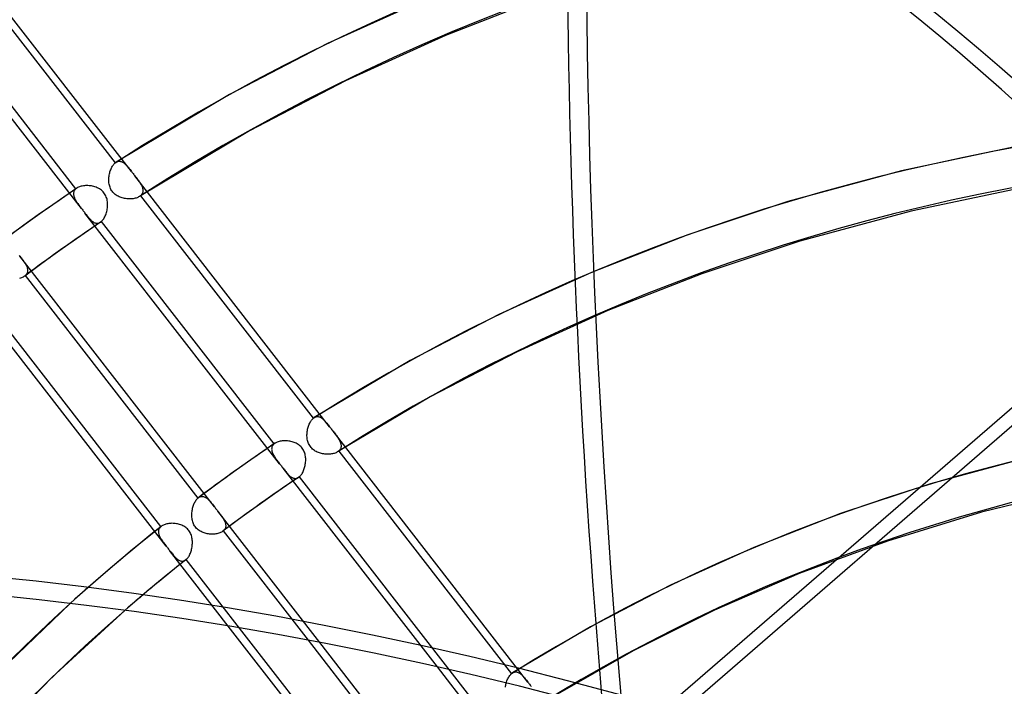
# Model space of a CAD drawing. Header units: millimetres. Extents: x -240 to 234, y -303 to 298.
# Tile 64 of 77: x -81 to -34, y 133 to 166. Entities that reach past the tile are written whole.
import ezdxf

# ---------------------------------------------------------------- set-up
doc = ezdxf.new("R2010")
doc.units = ezdxf.units.MM
doc.layers.add('MAIN-1', color=7, linetype='Continuous')
doc.layers.add('MAIN-2', color=7, linetype='Continuous')

msp = doc.modelspace()

# ---------------------------------------------------------------- linework, layer by layer
at = {"layer": 'MAIN-1'}
for p, q in [((-5.75, 170.39), (-50, 132.069)), ((-78.924, 137.139), (-82.37, 133.842)), ((-76.272, 136.798), (-79.799, 133.554)), ((-64.633, 127.513), (-71.249, 136.038)), ((-67.365, 135.35), (-63.098, 129.85)), ((-62.798, 130.077), (-66.806, 135.243)), ((-59.126, 131.521), (-61.089, 134.051)), ((-79.799, 133.554), (-83.145, 130.113)), ((-57.433, 133.761), (-57.433, 133.762)), ((-57.433, 133.761), (-57.433, 133.761)), ((-57.433, 133.761), (-57.433, 133.761)), ((-57.433, 133.761), (-57.433, 133.761)), ((-57.433, 133.761), (-57.433, 133.761)), ((-57.433, 133.761), (-57.433, 133.761)), ((-57.78, 133.067), (-57.773, 133.118)), ((-57.773, 133.118), (-57.764, 133.168)), ((-57.764, 133.168), (-57.753, 133.217)), ((-57.753, 133.217), (-57.74, 133.266))]:
    msp.add_line(p, q, dxfattribs=at)
for centre, major_axis, start_param, end_param in [((-0.5, -0.433), (139.441, -161.013), 0.713724, 3.45689), ((-5.75, -4.98), (-132.567, 153.076), -0.857072, 0), ((-50, -43.301), (-132.567, 153.076), -0.857072, 0), ((-50, -43.301), (131.913, -152.32), 2.284521, 3.141593), ((24.244, 20.996), (100.386, -115.915), -3.140086, -2.427868)]:
    msp.add_ellipse(centre, major_axis=major_axis, ratio=0.75, start_param=start_param, end_param=end_param, dxfattribs=at)
at = {"layer": 'MAIN-2'}
for p, q in [((-75.955, 158.138), (-85.417, 170.332)), ((-50, 131.203), (-5.25, 169.957)), ((-85.145, 169.367), (-76.749, 158.548)), ((-78.38, 156.333), (-87.839, 168.523)), ((-78.649, 157.294), (-87.041, 168.109)), ((-61.482, 166.6), (-66.434, 164.352)), ((-55.647, 166.719), (-60.698, 164.743)), ((-60.698, 164.743), (-65.552, 162.54)), ((-66.434, 164.352), (-71.19, 161.879)), ((-65.552, 162.54), (-70.213, 160.117)), ((-71.19, 161.879), (-76.701, 158.584)), ((-70.213, 160.117), (-75.566, 156.918)), ((-32.796, 159.375), (-38.536, 158.166)), ((-76.902, 158.348), (-76.879, 158.388)), ((-76.879, 158.388), (-76.855, 158.426)), ((-76.855, 158.426), (-76.83, 158.461)), ((-76.83, 158.461), (-76.804, 158.493)), ((-76.804, 158.493), (-76.777, 158.522)), ((-76.777, 158.522), (-76.749, 158.548)), ((-76.749, 158.548), (-76.741, 158.554)), ((-76.741, 158.554), (-76.733, 158.561)), ((-76.733, 158.561), (-76.725, 158.567)), ((-76.725, 158.567), (-76.717, 158.573)), ((-76.717, 158.573), (-76.708, 158.579)), ((-76.708, 158.579), (-76.7, 158.584)), ((-76.7, 158.584), (-76.67, 158.602)), ((-76.67, 158.602), (-76.639, 158.615)), ((-76.639, 158.615), (-76.608, 158.625)), ((-76.608, 158.625), (-76.577, 158.631)), ((-76.577, 158.631), (-76.545, 158.634)), ((-76.545, 158.634), (-76.514, 158.632)), ((-76.514, 158.632), (-76.483, 158.627)), ((-76.483, 158.627), (-76.452, 158.619)), ((-76.452, 158.619), (-76.421, 158.607)), ((-76.421, 158.607), (-76.39, 158.592)), ((-76.39, 158.592), (-76.359, 158.574)), ((-76.359, 158.574), (-76.329, 158.553)), ((-76.329, 158.553), (-76.298, 158.529)), ((-76.298, 158.529), (-76.268, 158.503)), ((-76.268, 158.503), (-76.238, 158.475)), ((-76.238, 158.475), (-76.208, 158.445)), ((-76.208, 158.445), (-76.178, 158.412)), ((-76.178, 158.412), (-76.148, 158.378)), ((-76.148, 158.378), (-76.117, 158.342)), ((-77.048, 157.855), (-77.041, 157.909)), ((-77.041, 157.909), (-77.033, 157.963)), ((-77.033, 157.963), (-77.022, 158.015)), ((-77.022, 158.015), (-77.01, 158.067)), ((-77.01, 158.067), (-76.996, 158.118)), ((-76.996, 158.118), (-76.98, 158.167)), ((-76.98, 158.167), (-76.963, 158.215)), ((-76.963, 158.215), (-76.944, 158.261)), ((-76.944, 158.261), (-76.924, 158.306)), ((-76.924, 158.306), (-76.902, 158.348)), ((-76.117, 158.342), (-76.086, 158.304)), ((-76.086, 158.304), (-76.054, 158.265)), ((-76.054, 158.265), (-76.022, 158.224)), ((-76.022, 158.224), (-75.989, 158.182)), ((-75.989, 158.182), (-75.956, 158.139)), ((-75.956, 158.139), (-75.928, 158.103)), ((-75.928, 158.103), (-75.9, 158.067)), ((-75.9, 158.067), (-75.872, 158.031)), ((-75.872, 158.031), (-75.843, 157.995)), ((-75.843, 157.995), (-75.815, 157.958)), ((-75.815, 157.958), (-75.787, 157.922)), ((-75.787, 157.922), (-75.753, 157.878)), ((-66.324, 145.728), (-75.787, 157.922)), ((-38.536, 158.166), (-44.055, 156.67)), ((-78.393, 157.418), (-78.441, 157.405)), ((-78.343, 157.429), (-78.393, 157.418)), ((-78.291, 157.438), (-78.343, 157.429)), ((-78.237, 157.445), (-78.291, 157.438)), ((-78.183, 157.449), (-78.237, 157.445)), ((-78.127, 157.45), (-78.183, 157.449)), ((-78.071, 157.449), (-78.127, 157.45)), ((-78.014, 157.446), (-78.071, 157.449)), ((-77.956, 157.44), (-78.014, 157.446)), ((-77.899, 157.432), (-77.956, 157.44)), ((-77.841, 157.421), (-77.899, 157.432)), ((-77.784, 157.407), (-77.841, 157.421)), ((-77.054, 157.745), (-77.052, 157.8)), ((-77.054, 157.69), (-77.054, 157.745)), ((-77.051, 157.635), (-77.054, 157.69)), ((-77.052, 157.8), (-77.048, 157.855)), ((-77.045, 157.58), (-77.051, 157.635)), ((-77.037, 157.525), (-77.045, 157.58)), ((-77.026, 157.471), (-77.037, 157.525)), ((-77.012, 157.418), (-77.026, 157.471)), ((-76.994, 157.366), (-77.012, 157.418)), ((-75.753, 157.878), (-75.72, 157.835)), ((-75.72, 157.835), (-75.687, 157.792)), ((-75.687, 157.792), (-75.656, 157.75)), ((-75.656, 157.75), (-75.625, 157.709)), ((-75.625, 157.709), (-75.596, 157.668)), ((-75.596, 157.668), (-75.568, 157.628)), ((-75.568, 157.628), (-75.542, 157.588)), ((-75.542, 157.588), (-75.517, 157.548)), ((-75.517, 157.548), (-75.494, 157.508)), ((-75.494, 157.508), (-75.473, 157.469)), ((-75.473, 157.469), (-75.454, 157.43)), ((-75.454, 157.43), (-75.438, 157.391)), ((-78.606, 157.327), (-79.194, 156.926)), ((-78.762, 157.099), (-78.766, 157.067)), ((-78.766, 157.067), (-78.766, 157.035)), ((-78.766, 157.035), (-78.764, 157.002)), ((-78.764, 157.002), (-78.759, 156.968)), ((-78.755, 157.13), (-78.762, 157.099)), ((-78.759, 156.968), (-78.751, 156.934)), ((-78.746, 157.161), (-78.755, 157.13)), ((-78.733, 157.19), (-78.746, 157.161)), ((-78.717, 157.218), (-78.733, 157.19)), ((-78.697, 157.244), (-78.717, 157.218)), ((-78.675, 157.27), (-78.697, 157.244)), ((-78.649, 157.294), (-78.675, 157.27)), ((-78.642, 157.3), (-78.649, 157.294)), ((-78.635, 157.306), (-78.642, 157.3)), ((-78.628, 157.311), (-78.635, 157.306)), ((-78.621, 157.317), (-78.628, 157.311)), ((-78.613, 157.322), (-78.621, 157.317)), ((-78.606, 157.327), (-78.613, 157.322)), ((-78.569, 157.35), (-78.606, 157.327)), ((-78.529, 157.37), (-78.569, 157.35)), ((-78.486, 157.389), (-78.529, 157.37)), ((-78.441, 157.405), (-78.486, 157.389)), ((-77.727, 157.39), (-77.784, 157.407)), ((-77.672, 157.37), (-77.727, 157.39)), ((-77.617, 157.348), (-77.672, 157.37)), ((-77.564, 157.322), (-77.617, 157.348)), ((-77.512, 157.293), (-77.564, 157.322)), ((-77.462, 157.261), (-77.512, 157.293)), ((-77.415, 157.226), (-77.462, 157.261)), ((-77.37, 157.187), (-77.415, 157.226)), ((-77.328, 157.145), (-77.37, 157.187)), ((-77.29, 157.1), (-77.328, 157.145)), ((-77.256, 157.053), (-77.29, 157.1)), ((-77.225, 157.003), (-77.256, 157.053)), ((-77.198, 156.95), (-77.225, 157.003)), ((-77.175, 156.895), (-77.198, 156.95)), ((-76.973, 157.315), (-76.994, 157.366)), ((-76.949, 157.266), (-76.973, 157.315)), ((-76.921, 157.218), (-76.949, 157.266)), ((-76.89, 157.173), (-76.921, 157.218)), ((-76.857, 157.131), (-76.89, 157.173)), ((-76.82, 157.091), (-76.857, 157.131)), ((-76.78, 157.053), (-76.82, 157.091)), ((-76.738, 157.018), (-76.78, 157.053)), ((-76.694, 156.986), (-76.738, 157.018)), ((-76.647, 156.957), (-76.694, 156.986)), ((-76.599, 156.931), (-76.647, 156.957)), ((-75.531, 156.943), (-75.54, 156.936)), ((-75.523, 156.95), (-75.531, 156.943)), ((-75.514, 156.956), (-75.523, 156.95)), ((-75.487, 156.983), (-75.514, 156.956)), ((-75.514, 156.956), (-67.118, 146.136)), ((-75.463, 157.011), (-75.487, 156.983)), ((-75.443, 157.04), (-75.463, 157.011)), ((-75.426, 157.071), (-75.443, 157.04)), ((-75.438, 157.391), (-75.424, 157.353)), ((-75.414, 157.103), (-75.426, 157.071)), ((-75.424, 157.353), (-75.413, 157.315)), ((-75.405, 157.137), (-75.414, 157.103)), ((-75.413, 157.315), (-75.405, 157.278)), ((-75.405, 157.278), (-75.4, 157.242)), ((-75.4, 157.171), (-75.405, 157.137)), ((-75.4, 157.242), (-75.398, 157.206)), ((-75.398, 157.206), (-75.4, 157.171)), ((-32.437, 157.393), (-38.064, 156.207)), ((-79.778, 156.522), (-80.483, 156.024)), ((-79.194, 156.926), (-79.778, 156.522)), ((-78.751, 156.934), (-78.741, 156.899)), ((-78.741, 156.899), (-78.728, 156.864)), ((-78.728, 156.864), (-78.713, 156.828)), ((-78.713, 156.828), (-78.696, 156.792)), ((-78.696, 156.792), (-78.677, 156.756)), ((-78.677, 156.756), (-78.657, 156.72)), ((-78.657, 156.72), (-78.635, 156.683)), ((-78.635, 156.683), (-78.611, 156.646)), ((-78.611, 156.646), (-78.586, 156.609)), ((-78.586, 156.609), (-78.56, 156.572)), ((-78.56, 156.572), (-78.532, 156.533)), ((-78.532, 156.533), (-78.504, 156.495)), ((-78.504, 156.495), (-78.474, 156.455)), ((-77.156, 156.839), (-77.175, 156.895)), ((-77.141, 156.782), (-77.156, 156.839)), ((-77.129, 156.724), (-77.141, 156.782)), ((-77.12, 156.665), (-77.129, 156.724)), ((-77.115, 156.607), (-77.12, 156.665)), ((-77.116, 156.428), (-77.113, 156.488)), ((-77.112, 156.548), (-77.115, 156.607)), ((-77.113, 156.488), (-77.112, 156.548)), ((-76.55, 156.907), (-76.599, 156.931)), ((-76.5, 156.886), (-76.55, 156.907)), ((-76.449, 156.868), (-76.5, 156.886)), ((-76.397, 156.852), (-76.449, 156.868)), ((-76.345, 156.838), (-76.397, 156.852)), ((-76.291, 156.826), (-76.345, 156.838)), ((-76.237, 156.817), (-76.291, 156.826)), ((-76.183, 156.81), (-76.237, 156.817)), ((-76.129, 156.805), (-76.183, 156.81)), ((-76.075, 156.803), (-76.129, 156.805)), ((-76.022, 156.802), (-76.075, 156.803)), ((-75.969, 156.804), (-76.022, 156.802)), ((-75.917, 156.808), (-75.969, 156.804)), ((-75.867, 156.814), (-75.917, 156.808)), ((-75.818, 156.823), (-75.867, 156.814)), ((-75.77, 156.833), (-75.818, 156.823)), ((-75.725, 156.846), (-75.77, 156.833)), ((-75.681, 156.861), (-75.725, 156.846)), ((-75.641, 156.878), (-75.681, 156.861)), ((-75.603, 156.896), (-75.641, 156.878)), ((-75.567, 156.917), (-75.603, 156.896)), ((-75.558, 156.923), (-75.567, 156.917)), ((-75.549, 156.93), (-75.558, 156.923)), ((-75.54, 156.936), (-75.549, 156.93)), ((-44.055, 156.67), (-48.917, 155.059)), ((-80.483, 156.024), (-81.184, 155.522)), ((-78.474, 156.455), (-78.443, 156.415)), ((-78.443, 156.415), (-78.412, 156.375)), ((-78.412, 156.375), (-78.381, 156.334)), ((-78.381, 156.334), (-78.352, 156.298)), ((-78.352, 156.298), (-78.324, 156.261)), ((-78.324, 156.261), (-78.296, 156.225)), ((-78.296, 156.225), (-78.268, 156.189)), ((-78.268, 156.189), (-78.24, 156.153)), ((-78.24, 156.153), (-78.212, 156.117)), ((-78.212, 156.117), (-78.181, 156.077)), ((-68.753, 143.927), (-78.212, 156.117)), ((-78.181, 156.077), (-78.15, 156.037)), ((-78.15, 156.037), (-78.12, 155.999)), ((-78.12, 155.999), (-78.09, 155.962)), ((-77.226, 155.978), (-77.205, 156.029)), ((-77.205, 156.029), (-77.186, 156.082)), ((-77.186, 156.082), (-77.169, 156.137)), ((-77.169, 156.137), (-77.154, 156.193)), ((-77.154, 156.193), (-77.141, 156.251)), ((-77.141, 156.251), (-77.13, 156.31)), ((-77.13, 156.31), (-77.122, 156.369)), ((-77.122, 156.369), (-77.116, 156.428)), ((-38.064, 156.207), (-43.472, 154.741)), ((-81.184, 155.522), (-81.757, 155.103)), ((-78.09, 155.962), (-78.061, 155.927)), ((-78.061, 155.927), (-78.033, 155.893)), ((-77.455, 155.673), (-78.042, 155.273)), ((-78.033, 155.893), (-78.004, 155.86)), ((-78.004, 155.86), (-77.976, 155.828)), ((-77.976, 155.828), (-77.947, 155.799)), ((-77.947, 155.799), (-77.919, 155.771)), ((-77.919, 155.771), (-77.891, 155.744)), ((-77.891, 155.744), (-77.862, 155.72)), ((-77.862, 155.72), (-77.834, 155.698)), ((-77.834, 155.698), (-77.805, 155.679)), ((-77.805, 155.679), (-77.776, 155.662)), ((-77.776, 155.662), (-77.747, 155.647)), ((-77.747, 155.647), (-77.718, 155.636)), ((-77.718, 155.636), (-77.689, 155.627)), ((-77.689, 155.627), (-77.66, 155.621)), ((-77.66, 155.621), (-77.631, 155.619)), ((-77.631, 155.619), (-77.601, 155.619)), ((-77.601, 155.619), (-77.572, 155.623)), ((-77.572, 155.623), (-77.543, 155.63)), ((-77.543, 155.63), (-77.514, 155.641)), ((-77.514, 155.641), (-77.485, 155.655)), ((-77.485, 155.655), (-77.456, 155.672)), ((-77.456, 155.672), (-77.449, 155.677)), ((-77.449, 155.677), (-77.442, 155.682)), ((-77.442, 155.682), (-77.435, 155.687)), ((-77.435, 155.687), (-77.429, 155.693)), ((-77.429, 155.693), (-77.422, 155.698)), ((-77.422, 155.698), (-77.415, 155.704)), ((-77.415, 155.704), (-77.385, 155.733)), ((-69.023, 144.889), (-77.415, 155.704)), ((-77.385, 155.733), (-77.355, 155.765)), ((-77.355, 155.765), (-77.327, 155.801)), ((-77.327, 155.801), (-77.3, 155.841)), ((-77.3, 155.841), (-77.274, 155.883)), ((-77.274, 155.883), (-77.249, 155.929)), ((-77.249, 155.929), (-77.226, 155.978)), ((-78.042, 155.273), (-78.625, 154.869)), ((-48.917, 155.059), (-53.595, 153.229)), ((-78.625, 154.869), (-79.315, 154.382)), ((-43.472, 154.741), (-48.232, 153.164)), ((-79.315, 154.382), (-80.001, 153.89)), ((-81.405, 154.056), (-81.377, 154.02)), ((-81.377, 154.02), (-81.344, 153.978)), ((-71.918, 141.831), (-81.377, 154.02)), ((-81.344, 153.978), (-81.313, 153.937)), ((-81.313, 153.937), (-81.282, 153.896)), ((-81.282, 153.896), (-81.252, 153.856)), ((-81.252, 153.856), (-81.223, 153.817)), ((-81.223, 153.817), (-81.195, 153.778)), ((-81.195, 153.778), (-81.168, 153.74)), ((-81.168, 153.74), (-81.143, 153.702)), ((-81.143, 153.702), (-81.119, 153.664)), ((-81.119, 153.664), (-81.097, 153.626)), ((-81.097, 153.626), (-81.076, 153.589)), ((-81.076, 153.589), (-81.058, 153.552)), ((-80.001, 153.89), (-80.573, 153.472)), ((-80.573, 153.472), (-81.142, 153.051)), ((-81.067, 153.123), (-81.09, 153.096)), ((-81.047, 153.15), (-81.067, 153.123)), ((-81.058, 153.552), (-81.041, 153.515)), ((-81.031, 153.179), (-81.047, 153.15)), ((-81.041, 153.515), (-81.027, 153.479)), ((-81.018, 153.209), (-81.031, 153.179)), ((-81.027, 153.479), (-81.016, 153.443)), ((-81.008, 153.241), (-81.018, 153.209)), ((-81.016, 153.443), (-81.007, 153.408)), ((-81.001, 153.273), (-81.008, 153.241)), ((-81.007, 153.408), (-81.001, 153.373)), ((-81.001, 153.373), (-80.998, 153.339)), ((-80.998, 153.305), (-81.001, 153.273)), ((-80.998, 153.339), (-80.998, 153.305)), ((-53.595, 153.229), (-58.094, 151.187)), ((-48.232, 153.164), (-52.812, 151.373)), ((-81.35, 152.952), (-81.4, 152.939)), ((-81.302, 152.967), (-81.35, 152.952)), ((-81.258, 152.985), (-81.302, 152.967)), ((-81.216, 153.004), (-81.258, 152.985)), ((-81.177, 153.026), (-81.216, 153.004)), ((-81.142, 153.05), (-81.177, 153.026)), ((-81.138, 153.053), (-81.142, 153.05)), ((-81.134, 153.057), (-81.138, 153.053)), ((-81.129, 153.06), (-81.134, 153.057)), ((-81.125, 153.064), (-81.129, 153.06)), ((-81.121, 153.067), (-81.125, 153.064)), ((-81.117, 153.071), (-81.121, 153.067)), ((-81.09, 153.096), (-81.117, 153.071)), ((-81.117, 153.071), (-72.725, 142.256)), ((-74.265, 139.925), (-83.728, 152.12)), ((-74.521, 140.87), (-82.918, 151.69)), ((-52.812, 151.373), (-57.213, 149.375)), ((-58.094, 151.187), (-62.415, 148.94)), ((-57.213, 149.375), (-61.438, 147.178)), ((-62.415, 148.94), (-67.068, 146.173)), ((-61.438, 147.178), (-65.937, 144.505)), ((-67.292, 145.894), (-67.271, 145.937)), ((-67.271, 145.937), (-67.248, 145.977)), ((-67.248, 145.977), (-67.224, 146.014)), ((-67.224, 146.014), (-67.199, 146.049)), ((-67.199, 146.049), (-67.172, 146.081)), ((-67.172, 146.081), (-67.145, 146.11)), ((-67.145, 146.11), (-67.118, 146.136)), ((-67.118, 146.136), (-67.109, 146.143)), ((-67.109, 146.143), (-67.101, 146.15)), ((-67.101, 146.15), (-67.093, 146.156)), ((-67.093, 146.156), (-67.084, 146.162)), ((-67.084, 146.162), (-67.076, 146.168)), ((-67.076, 146.168), (-67.067, 146.174)), ((-67.067, 146.174), (-67.037, 146.191)), ((-67.037, 146.191), (-67.006, 146.204)), ((-67.006, 146.204), (-66.975, 146.214)), ((-66.975, 146.214), (-66.944, 146.22)), ((-66.944, 146.22), (-66.913, 146.222)), ((-66.913, 146.222), (-66.882, 146.221)), ((-66.882, 146.221), (-66.851, 146.216)), ((-66.851, 146.216), (-66.82, 146.207)), ((-66.82, 146.207), (-66.789, 146.195)), ((-66.789, 146.195), (-66.758, 146.18)), ((-66.758, 146.18), (-66.727, 146.162)), ((-66.727, 146.162), (-66.697, 146.141)), ((-66.697, 146.141), (-66.667, 146.118)), ((-66.667, 146.118), (-66.637, 146.092)), ((-66.637, 146.092), (-66.607, 146.063)), ((-66.607, 146.063), (-66.577, 146.033)), ((-66.577, 146.033), (-66.547, 146.001)), ((-66.547, 146.001), (-66.517, 145.967)), ((-66.517, 145.967), (-66.486, 145.931)), ((-67.417, 145.444), (-67.41, 145.499)), ((-67.41, 145.499), (-67.402, 145.552)), ((-67.402, 145.552), (-67.391, 145.605)), ((-67.391, 145.605), (-67.379, 145.656)), ((-67.379, 145.656), (-67.365, 145.707)), ((-67.365, 145.707), (-67.349, 145.756)), ((-67.349, 145.756), (-67.332, 145.804)), ((-67.332, 145.804), (-67.313, 145.85)), ((-67.313, 145.85), (-67.292, 145.894)), ((-66.486, 145.931), (-66.455, 145.893)), ((-66.455, 145.893), (-66.423, 145.854)), ((-66.423, 145.854), (-66.391, 145.814)), ((-66.391, 145.814), (-66.359, 145.772)), ((-66.359, 145.772), (-66.325, 145.729)), ((-66.325, 145.729), (-66.297, 145.693)), ((-66.297, 145.693), (-66.269, 145.656)), ((-66.269, 145.656), (-66.241, 145.62)), ((-66.241, 145.62), (-66.213, 145.584)), ((-66.213, 145.584), (-66.184, 145.547)), ((-66.184, 145.547), (-66.156, 145.511)), ((-56.693, 133.315), (-66.157, 145.512)), ((-66.156, 145.511), (-66.122, 145.467)), ((-66.122, 145.467), (-66.089, 145.424)), ((-68.866, 144.981), (-68.906, 144.964)), ((-68.823, 144.997), (-68.866, 144.981)), ((-68.778, 145.01), (-68.823, 144.997)), ((-68.731, 145.021), (-68.778, 145.01)), ((-68.682, 145.03), (-68.731, 145.021)), ((-68.632, 145.037), (-68.682, 145.03)), ((-68.581, 145.042), (-68.632, 145.037)), ((-68.528, 145.045), (-68.581, 145.042)), ((-68.475, 145.045), (-68.528, 145.045)), ((-68.421, 145.043), (-68.475, 145.045)), ((-68.367, 145.039), (-68.421, 145.043)), ((-68.312, 145.032), (-68.367, 145.039)), ((-68.258, 145.024), (-68.312, 145.032)), ((-68.204, 145.013), (-68.258, 145.024)), ((-68.151, 144.999), (-68.204, 145.013)), ((-68.098, 144.984), (-68.151, 144.999)), ((-68.047, 144.965), (-68.098, 144.984)), ((-67.423, 145.335), (-67.421, 145.39)), ((-67.423, 145.28), (-67.423, 145.335)), ((-67.42, 145.224), (-67.423, 145.28)), ((-67.421, 145.39), (-67.417, 145.444)), ((-67.415, 145.17), (-67.42, 145.224)), ((-67.407, 145.115), (-67.415, 145.17)), ((-67.395, 145.061), (-67.407, 145.115)), ((-67.381, 145.008), (-67.395, 145.061)), ((-67.364, 144.956), (-67.381, 145.008)), ((-66.089, 145.424), (-66.056, 145.381)), ((-66.056, 145.381), (-66.025, 145.339)), ((-66.025, 145.339), (-65.995, 145.298)), ((-65.995, 145.298), (-65.965, 145.257)), ((-65.965, 145.257), (-65.938, 145.217)), ((-65.938, 145.217), (-65.911, 145.177)), ((-65.911, 145.177), (-65.886, 145.137)), ((-65.886, 145.137), (-65.863, 145.097)), ((-65.863, 145.097), (-65.842, 145.058)), ((-65.842, 145.058), (-65.823, 145.019)), ((-65.823, 145.019), (-65.807, 144.98)), ((-65.807, 144.98), (-65.793, 144.942)), ((-69.568, 144.523), (-70.152, 144.119)), ((-68.979, 144.922), (-69.568, 144.523)), ((-69.138, 144.676), (-69.14, 144.641)), ((-69.14, 144.641), (-69.138, 144.606)), ((-69.133, 144.71), (-69.138, 144.676)), ((-69.138, 144.606), (-69.134, 144.569)), ((-69.134, 144.569), (-69.126, 144.532)), ((-69.124, 144.743), (-69.133, 144.71)), ((-69.126, 144.532), (-69.115, 144.495)), ((-69.111, 144.775), (-69.124, 144.743)), ((-69.094, 144.806), (-69.111, 144.775)), ((-69.074, 144.835), (-69.094, 144.806)), ((-69.05, 144.863), (-69.074, 144.835)), ((-69.023, 144.889), (-69.05, 144.863)), ((-69.016, 144.895), (-69.023, 144.889)), ((-69.009, 144.901), (-69.016, 144.895)), ((-69.001, 144.906), (-69.009, 144.901)), ((-68.994, 144.912), (-69.001, 144.906)), ((-68.986, 144.918), (-68.994, 144.912)), ((-68.978, 144.923), (-68.986, 144.918)), ((-68.944, 144.944), (-68.978, 144.923)), ((-68.906, 144.964), (-68.944, 144.944)), ((-67.997, 144.945), (-68.047, 144.965)), ((-67.947, 144.922), (-67.997, 144.945)), ((-67.9, 144.896), (-67.947, 144.922)), ((-67.854, 144.868), (-67.9, 144.896)), ((-67.809, 144.836), (-67.854, 144.868)), ((-67.767, 144.802), (-67.809, 144.836)), ((-67.727, 144.765), (-67.767, 144.802)), ((-67.69, 144.726), (-67.727, 144.765)), ((-67.656, 144.684), (-67.69, 144.726)), ((-67.625, 144.64), (-67.656, 144.684)), ((-67.597, 144.594), (-67.625, 144.64)), ((-67.572, 144.545), (-67.597, 144.594)), ((-67.551, 144.495), (-67.572, 144.545)), ((-67.343, 144.905), (-67.364, 144.956)), ((-67.318, 144.856), (-67.343, 144.905)), ((-67.291, 144.808), (-67.318, 144.856)), ((-67.26, 144.763), (-67.291, 144.808)), ((-67.227, 144.721), (-67.26, 144.763)), ((-67.19, 144.681), (-67.227, 144.721)), ((-67.15, 144.643), (-67.19, 144.681)), ((-67.108, 144.608), (-67.15, 144.643)), ((-67.064, 144.576), (-67.108, 144.608)), ((-67.018, 144.547), (-67.064, 144.576)), ((-66.97, 144.521), (-67.018, 144.547)), ((-66.921, 144.497), (-66.97, 144.521)), ((-66.87, 144.476), (-66.921, 144.497)), ((-65.938, 144.504), (-65.973, 144.484)), ((-65.928, 144.51), (-65.938, 144.504)), ((-65.919, 144.517), (-65.928, 144.51)), ((-65.909, 144.524), (-65.919, 144.517)), ((-65.9, 144.53), (-65.909, 144.524)), ((-65.891, 144.537), (-65.9, 144.53)), ((-65.883, 144.545), (-65.891, 144.537)), ((-65.855, 144.571), (-65.883, 144.545)), ((-65.883, 144.545), (-57.485, 133.723)), ((-65.831, 144.599), (-65.855, 144.571)), ((-65.811, 144.629), (-65.831, 144.599)), ((-65.795, 144.66), (-65.811, 144.629)), ((-65.782, 144.692), (-65.795, 144.66)), ((-65.793, 144.942), (-65.782, 144.904)), ((-65.782, 144.904), (-65.773, 144.867)), ((-65.773, 144.725), (-65.782, 144.692)), ((-65.773, 144.867), (-65.768, 144.83)), ((-65.768, 144.759), (-65.773, 144.725)), ((-65.768, 144.83), (-65.767, 144.795)), ((-65.767, 144.795), (-65.768, 144.759)), ((-70.152, 144.119), (-70.858, 143.621)), ((-69.115, 144.495), (-69.101, 144.457)), ((-69.101, 144.457), (-69.085, 144.419)), ((-69.085, 144.419), (-69.066, 144.38)), ((-69.066, 144.38), (-69.046, 144.341)), ((-69.046, 144.341), (-69.023, 144.302)), ((-69.023, 144.302), (-68.998, 144.262)), ((-68.998, 144.262), (-68.972, 144.223)), ((-68.972, 144.223), (-68.945, 144.182)), ((-68.945, 144.182), (-68.916, 144.142)), ((-68.916, 144.142), (-68.885, 144.1)), ((-68.885, 144.1), (-68.854, 144.058)), ((-68.854, 144.058), (-68.821, 144.016)), ((-67.533, 144.444), (-67.551, 144.495)), ((-67.518, 144.391), (-67.533, 144.444)), ((-67.506, 144.338), (-67.518, 144.391)), ((-67.497, 144.284), (-67.506, 144.338)), ((-67.491, 144.23), (-67.497, 144.284)), ((-67.487, 144.176), (-67.491, 144.23)), ((-67.49, 144.011), (-67.487, 144.066)), ((-67.486, 144.121), (-67.487, 144.176)), ((-67.487, 144.066), (-67.486, 144.121)), ((-66.819, 144.457), (-66.87, 144.476)), ((-66.768, 144.441), (-66.819, 144.457)), ((-66.715, 144.427), (-66.768, 144.441)), ((-66.662, 144.416), (-66.715, 144.427)), ((-66.608, 144.406), (-66.662, 144.416)), ((-66.554, 144.399), (-66.608, 144.406)), ((-66.5, 144.394), (-66.554, 144.399)), ((-66.446, 144.391), (-66.5, 144.394)), ((-66.393, 144.391), (-66.446, 144.391)), ((-66.34, 144.393), (-66.393, 144.391)), ((-66.288, 144.397), (-66.34, 144.393)), ((-66.238, 144.403), (-66.288, 144.397)), ((-66.189, 144.411), (-66.238, 144.403)), ((-66.141, 144.421), (-66.189, 144.411)), ((-66.096, 144.434), (-66.141, 144.421)), ((-66.052, 144.448), (-66.096, 144.434)), ((-66.011, 144.465), (-66.052, 144.448)), ((-65.973, 144.484), (-66.011, 144.465)), ((-32.167, 144.298), (-37.13, 142.952)), ((-70.858, 143.621), (-71.56, 143.118)), ((-68.821, 144.016), (-68.788, 143.972)), ((-68.788, 143.972), (-68.754, 143.928)), ((-68.754, 143.928), (-68.726, 143.892)), ((-68.726, 143.892), (-68.697, 143.855)), ((-68.697, 143.855), (-68.669, 143.819)), ((-68.669, 143.819), (-68.641, 143.783)), ((-68.641, 143.783), (-68.613, 143.747)), ((-68.613, 143.747), (-68.585, 143.711)), ((-61.089, 134.051), (-68.586, 143.711)), ((-68.585, 143.711), (-68.551, 143.667)), ((-68.551, 143.667), (-68.518, 143.625)), ((-68.518, 143.625), (-68.486, 143.584)), ((-68.486, 143.584), (-68.454, 143.544)), ((-68.454, 143.544), (-68.422, 143.506)), ((-67.633, 143.504), (-67.611, 143.547)), ((-67.611, 143.547), (-67.591, 143.593)), ((-67.591, 143.593), (-67.572, 143.641)), ((-67.572, 143.641), (-67.555, 143.691)), ((-67.555, 143.691), (-67.539, 143.742)), ((-67.539, 143.742), (-67.525, 143.794)), ((-67.525, 143.794), (-67.514, 143.848)), ((-67.514, 143.848), (-67.504, 143.902)), ((-67.504, 143.902), (-67.496, 143.956)), ((-67.496, 143.956), (-67.49, 144.011)), ((-71.56, 143.118), (-72.132, 142.699)), ((-68.422, 143.506), (-68.391, 143.47)), ((-67.83, 143.267), (-68.417, 142.869)), ((-68.391, 143.47), (-68.36, 143.435)), ((-68.36, 143.435), (-68.33, 143.402)), ((-68.33, 143.402), (-68.299, 143.371)), ((-68.299, 143.371), (-68.268, 143.343)), ((-68.268, 143.343), (-68.238, 143.316)), ((-68.238, 143.316), (-68.207, 143.293)), ((-68.207, 143.293), (-68.176, 143.272)), ((-68.176, 143.272), (-68.145, 143.254)), ((-68.145, 143.254), (-68.113, 143.239)), ((-68.113, 143.239), (-68.082, 143.227)), ((-68.082, 143.227), (-68.051, 143.219)), ((-68.051, 143.219), (-68.019, 143.214)), ((-68.019, 143.214), (-67.987, 143.213)), ((-67.987, 143.213), (-67.955, 143.216)), ((-67.955, 143.216), (-67.924, 143.223)), ((-67.924, 143.223), (-67.892, 143.233)), ((-67.892, 143.233), (-67.861, 143.248)), ((-67.861, 143.248), (-67.831, 143.266)), ((-67.831, 143.266), (-67.823, 143.271)), ((-67.823, 143.271), (-67.816, 143.276)), ((-67.816, 143.276), (-67.809, 143.282)), ((-67.809, 143.282), (-67.802, 143.287)), ((-67.802, 143.287), (-67.796, 143.293)), ((-67.796, 143.293), (-67.789, 143.299)), ((-67.789, 143.299), (-67.76, 143.325)), ((-59.396, 132.483), (-67.789, 143.299)), ((-67.76, 143.325), (-67.733, 143.355)), ((-67.733, 143.355), (-67.706, 143.388)), ((-67.706, 143.388), (-67.681, 143.423)), ((-67.681, 143.423), (-67.657, 143.462)), ((-67.657, 143.462), (-67.633, 143.504)), ((-72.132, 142.699), (-72.701, 142.275)), ((-68.417, 142.869), (-69.001, 142.465)), ((-37.13, 142.952), (-41.502, 141.504)), ((-29.506, 142.837), (-34.643, 141.574)), ((-72.855, 142.093), (-72.831, 142.131)), ((-72.831, 142.131), (-72.806, 142.167)), ((-72.806, 142.167), (-72.78, 142.2)), ((-72.78, 142.2), (-72.753, 142.23)), ((-72.753, 142.23), (-72.725, 142.256)), ((-72.725, 142.256), (-72.721, 142.259)), ((-72.721, 142.259), (-72.717, 142.263)), ((-72.717, 142.263), (-72.713, 142.266)), ((-72.713, 142.266), (-72.709, 142.269)), ((-72.709, 142.269), (-72.705, 142.272)), ((-72.705, 142.272), (-72.701, 142.275)), ((-72.701, 142.275), (-72.67, 142.296)), ((-72.67, 142.296), (-72.639, 142.312)), ((-72.639, 142.312), (-72.608, 142.325)), ((-72.608, 142.325), (-72.577, 142.334)), ((-72.577, 142.334), (-72.545, 142.339)), ((-72.545, 142.339), (-72.513, 142.34)), ((-72.513, 142.34), (-72.482, 142.337)), ((-72.482, 142.337), (-72.45, 142.331)), ((-72.45, 142.331), (-72.419, 142.321)), ((-72.419, 142.321), (-72.388, 142.308)), ((-72.388, 142.308), (-72.356, 142.292)), ((-72.356, 142.292), (-72.325, 142.273)), ((-72.325, 142.273), (-72.294, 142.251)), ((-72.294, 142.251), (-72.264, 142.226)), ((-72.264, 142.226), (-72.233, 142.199)), ((-72.233, 142.199), (-72.203, 142.17)), ((-72.203, 142.17), (-72.173, 142.139)), ((-72.173, 142.139), (-72.142, 142.106)), ((-72.142, 142.106), (-72.112, 142.072)), ((-69.001, 142.465), (-69.69, 141.979)), ((-73.011, 141.6), (-73.004, 141.655)), ((-73.004, 141.655), (-72.994, 141.709)), ((-72.994, 141.709), (-72.983, 141.762)), ((-72.983, 141.762), (-72.97, 141.814)), ((-72.97, 141.814), (-72.955, 141.865)), ((-72.955, 141.865), (-72.938, 141.914)), ((-72.938, 141.914), (-72.919, 141.962)), ((-72.919, 141.962), (-72.9, 142.008)), ((-72.9, 142.008), (-72.878, 142.051)), ((-72.878, 142.051), (-72.855, 142.093)), ((-72.112, 142.072), (-72.081, 142.036)), ((-72.081, 142.036), (-72.05, 141.998)), ((-72.05, 141.998), (-72.018, 141.958)), ((-72.018, 141.958), (-71.985, 141.917)), ((-71.985, 141.917), (-71.952, 141.875)), ((-71.952, 141.875), (-71.919, 141.831)), ((-71.919, 141.831), (-71.891, 141.796)), ((-71.891, 141.796), (-71.863, 141.76)), ((-71.863, 141.76), (-71.835, 141.723)), ((-71.835, 141.723), (-71.806, 141.687)), ((-71.806, 141.687), (-71.778, 141.651)), ((-71.778, 141.651), (-71.75, 141.614)), ((-69.69, 141.979), (-70.376, 141.487)), ((-73.021, 141.435), (-73.02, 141.49)), ((-73.02, 141.379), (-73.021, 141.435)), ((-73.02, 141.49), (-73.017, 141.545)), ((-73.016, 141.325), (-73.02, 141.379)), ((-73.017, 141.545), (-73.011, 141.6)), ((-73.01, 141.271), (-73.016, 141.325)), ((-73.001, 141.217), (-73.01, 141.271)), ((-72.99, 141.164), (-73.001, 141.217)), ((-72.975, 141.112), (-72.99, 141.164)), ((-66.806, 135.243), (-71.75, 141.615)), ((-71.75, 141.614), (-71.716, 141.571)), ((-71.716, 141.571), (-71.683, 141.528)), ((-71.683, 141.528), (-71.651, 141.485)), ((-71.651, 141.485), (-71.62, 141.444)), ((-71.62, 141.444), (-71.59, 141.403)), ((-71.59, 141.403), (-71.561, 141.363)), ((-71.561, 141.363), (-71.534, 141.323)), ((-71.534, 141.323), (-71.508, 141.283)), ((-71.508, 141.283), (-71.484, 141.244)), ((-71.484, 141.244), (-71.461, 141.205)), ((-71.461, 141.205), (-71.441, 141.166)), ((-71.441, 141.166), (-71.423, 141.128)), ((-70.376, 141.487), (-70.947, 141.069)), ((-41.502, 141.504), (-45.709, 139.859)), ((-34.643, 141.574), (-39.216, 140.169)), ((-74.506, 140.882), (-75.006, 140.483)), ((-74.632, 140.694), (-74.638, 140.661)), ((-74.623, 140.727), (-74.632, 140.694)), ((-74.61, 140.758), (-74.623, 140.727)), ((-74.593, 140.788), (-74.61, 140.758)), ((-74.573, 140.816), (-74.593, 140.788)), ((-74.549, 140.844), (-74.573, 140.816)), ((-74.521, 140.87), (-74.549, 140.844)), ((-74.519, 140.872), (-74.521, 140.87)), ((-74.516, 140.874), (-74.519, 140.872)), ((-74.514, 140.876), (-74.516, 140.874)), ((-74.511, 140.878), (-74.514, 140.876)), ((-74.509, 140.88), (-74.511, 140.878)), ((-74.506, 140.882), (-74.509, 140.88)), ((-74.475, 140.905), (-74.506, 140.882)), ((-74.441, 140.926), (-74.475, 140.905)), ((-74.404, 140.945), (-74.441, 140.926)), ((-74.364, 140.963), (-74.404, 140.945)), ((-74.323, 140.979), (-74.364, 140.963)), ((-74.279, 140.992), (-74.323, 140.979)), ((-74.233, 141.004), (-74.279, 140.992)), ((-74.186, 141.014), (-74.233, 141.004)), ((-74.137, 141.021), (-74.186, 141.014)), ((-74.087, 141.027), (-74.137, 141.021)), ((-74.036, 141.031), (-74.087, 141.027)), ((-73.984, 141.032), (-74.036, 141.031)), ((-73.931, 141.031), (-73.984, 141.032)), ((-73.878, 141.028), (-73.931, 141.031)), ((-73.824, 141.023), (-73.878, 141.028)), ((-73.771, 141.015), (-73.824, 141.023)), ((-73.717, 141.006), (-73.771, 141.015)), ((-73.664, 140.993), (-73.717, 141.006)), ((-73.611, 140.978), (-73.664, 140.993)), ((-73.559, 140.961), (-73.611, 140.978)), ((-73.508, 140.941), (-73.559, 140.961)), ((-73.458, 140.918), (-73.508, 140.941)), ((-73.41, 140.892), (-73.458, 140.918)), ((-73.363, 140.863), (-73.41, 140.892)), ((-73.318, 140.832), (-73.363, 140.863)), ((-73.275, 140.797), (-73.318, 140.832)), ((-73.235, 140.759), (-73.275, 140.797)), ((-73.198, 140.719), (-73.235, 140.759)), ((-73.164, 140.677), (-73.198, 140.719)), ((-73.133, 140.632), (-73.164, 140.677)), ((-72.958, 141.061), (-72.975, 141.112)), ((-72.938, 141.01), (-72.958, 141.061)), ((-72.914, 140.962), (-72.938, 141.01)), ((-72.887, 140.915), (-72.914, 140.962)), ((-72.857, 140.87), (-72.887, 140.915)), ((-72.824, 140.828), (-72.857, 140.87)), ((-72.788, 140.788), (-72.824, 140.828)), ((-72.75, 140.751), (-72.788, 140.788)), ((-72.708, 140.716), (-72.75, 140.751)), ((-72.665, 140.685), (-72.708, 140.716)), ((-72.619, 140.656), (-72.665, 140.685)), ((-70.947, 141.069), (-71.515, 140.646)), ((-71.463, 140.692), (-71.49, 140.665)), ((-71.439, 140.719), (-71.463, 140.692)), ((-71.419, 140.748), (-71.439, 140.719)), ((-71.423, 141.128), (-71.407, 141.09)), ((-71.402, 140.778), (-71.419, 140.748)), ((-71.407, 141.09), (-71.394, 141.053)), ((-71.389, 140.809), (-71.402, 140.778)), ((-71.394, 141.053), (-71.384, 141.016)), ((-71.38, 140.842), (-71.389, 140.809)), ((-71.384, 141.016), (-71.377, 140.98)), ((-71.374, 140.875), (-71.38, 140.842)), ((-71.377, 140.98), (-71.373, 140.944)), ((-71.372, 140.909), (-71.374, 140.875)), ((-71.373, 140.944), (-71.372, 140.909)), ((-75.006, 140.483), (-75.503, 140.081)), ((-74.638, 140.661), (-74.641, 140.627)), ((-74.641, 140.627), (-74.64, 140.592)), ((-74.64, 140.592), (-74.636, 140.557)), ((-74.636, 140.557), (-74.629, 140.521)), ((-74.629, 140.521), (-74.619, 140.484)), ((-74.619, 140.484), (-74.606, 140.447)), ((-74.606, 140.447), (-74.591, 140.409)), ((-74.591, 140.409), (-74.573, 140.372)), ((-74.573, 140.372), (-74.553, 140.333)), ((-74.553, 140.333), (-74.531, 140.295)), ((-74.531, 140.295), (-74.507, 140.256)), ((-74.507, 140.256), (-74.481, 140.217)), ((-74.481, 140.217), (-74.454, 140.177)), ((-73.105, 140.585), (-73.133, 140.632)), ((-73.081, 140.535), (-73.105, 140.585)), ((-73.059, 140.485), (-73.081, 140.535)), ((-73.041, 140.432), (-73.059, 140.485)), ((-73.026, 140.379), (-73.041, 140.432)), ((-73.014, 140.326), (-73.026, 140.379)), ((-73.005, 140.271), (-73.014, 140.326)), ((-72.998, 140.217), (-73.005, 140.271)), ((-72.994, 140.162), (-72.998, 140.217)), ((-72.572, 140.629), (-72.619, 140.656)), ((-72.524, 140.606), (-72.572, 140.629)), ((-72.474, 140.585), (-72.524, 140.606)), ((-72.424, 140.567), (-72.474, 140.585)), ((-72.373, 140.551), (-72.424, 140.567)), ((-72.321, 140.538), (-72.373, 140.551)), ((-72.268, 140.527), (-72.321, 140.538)), ((-72.214, 140.518), (-72.268, 140.527)), ((-72.161, 140.512), (-72.214, 140.518)), ((-72.107, 140.507), (-72.161, 140.512)), ((-72.054, 140.505), (-72.107, 140.507)), ((-72.001, 140.506), (-72.054, 140.505)), ((-71.948, 140.508), (-72.001, 140.506)), ((-71.897, 140.512), (-71.948, 140.508)), ((-71.846, 140.519), (-71.897, 140.512)), ((-71.798, 140.528), (-71.846, 140.519)), ((-71.75, 140.539), (-71.798, 140.528)), ((-71.705, 140.552), (-71.75, 140.539)), ((-71.662, 140.567), (-71.705, 140.552)), ((-71.621, 140.584), (-71.662, 140.567)), ((-71.583, 140.603), (-71.621, 140.584)), ((-71.548, 140.623), (-71.583, 140.603)), ((-71.515, 140.646), (-71.548, 140.623)), ((-71.511, 140.649), (-71.515, 140.646)), ((-71.507, 140.652), (-71.511, 140.649)), ((-71.502, 140.655), (-71.507, 140.652)), ((-71.498, 140.659), (-71.502, 140.655)), ((-71.494, 140.662), (-71.498, 140.659)), ((-71.49, 140.665), (-71.494, 140.662)), ((-71.49, 140.665), (-67.365, 135.35)), ((-75.503, 140.081), (-75.997, 139.674)), ((-74.454, 140.177), (-74.426, 140.137)), ((-74.426, 140.137), (-74.396, 140.096)), ((-74.396, 140.096), (-74.365, 140.054)), ((-74.365, 140.054), (-74.332, 140.012)), ((-74.332, 140.012), (-74.299, 139.969)), ((-74.299, 139.969), (-74.266, 139.926)), ((-74.266, 139.926), (-74.237, 139.889)), ((-74.237, 139.889), (-74.209, 139.853)), ((-74.209, 139.853), (-74.181, 139.817)), ((-74.181, 139.817), (-74.153, 139.78)), ((-74.153, 139.78), (-74.125, 139.744)), ((-74.125, 139.744), (-74.097, 139.708)), ((-73.057, 139.673), (-73.042, 139.724)), ((-73.042, 139.724), (-73.029, 139.777)), ((-73.029, 139.777), (-73.018, 139.831)), ((-73.018, 139.831), (-73.009, 139.886)), ((-73.009, 139.886), (-73.001, 139.941)), ((-73.001, 139.941), (-72.996, 139.996)), ((-72.996, 139.996), (-72.993, 140.051)), ((-72.993, 140.107), (-72.994, 140.162)), ((-72.993, 140.051), (-72.993, 140.107)), ((-45.709, 139.859), (-49.755, 138.022)), ((-39.216, 140.169), (-43.507, 138.586)), ((-76.488, 139.265), (-76.975, 138.852)), ((-75.997, 139.674), (-76.488, 139.265)), ((-71.249, 136.038), (-74.097, 139.709)), ((-74.097, 139.708), (-74.063, 139.665)), ((-74.063, 139.665), (-74.029, 139.622)), ((-74.029, 139.622), (-73.997, 139.581)), ((-73.997, 139.581), (-73.965, 139.541)), ((-73.965, 139.541), (-73.933, 139.502)), ((-73.933, 139.502), (-73.902, 139.465)), ((-73.902, 139.465), (-73.871, 139.43)), ((-73.871, 139.43), (-73.84, 139.397)), ((-73.84, 139.397), (-73.809, 139.365)), ((-73.809, 139.365), (-73.777, 139.336)), ((-73.301, 139.266), (-73.781, 138.882)), ((-73.777, 139.336), (-73.746, 139.308)), ((-73.746, 139.308), (-73.715, 139.283)), ((-73.715, 139.283), (-73.683, 139.261)), ((-73.683, 139.261), (-73.652, 139.242)), ((-73.652, 139.242), (-73.62, 139.226)), ((-73.363, 139.226), (-73.332, 139.244)), ((-73.332, 139.244), (-73.301, 139.266)), ((-73.301, 139.266), (-73.299, 139.268)), ((-73.299, 139.268), (-73.296, 139.27)), ((-73.296, 139.27), (-73.294, 139.272)), ((-73.294, 139.272), (-73.291, 139.274)), ((-73.291, 139.274), (-73.289, 139.276)), ((-73.289, 139.276), (-73.287, 139.278)), ((-73.287, 139.278), (-73.258, 139.305)), ((-64.889, 128.456), (-73.287, 139.278)), ((-73.258, 139.305), (-73.231, 139.335)), ((-73.231, 139.335), (-73.205, 139.367)), ((-73.205, 139.367), (-73.18, 139.404)), ((-73.18, 139.404), (-73.156, 139.443)), ((-73.156, 139.443), (-73.133, 139.484)), ((-73.133, 139.484), (-73.112, 139.528)), ((-73.112, 139.528), (-73.092, 139.575)), ((-73.092, 139.575), (-73.074, 139.623)), ((-73.074, 139.623), (-73.057, 139.673)), ((-76.975, 138.852), (-77.46, 138.435)), ((-73.781, 138.882), (-74.259, 138.495)), ((-73.62, 139.226), (-73.588, 139.213)), ((-73.588, 139.213), (-73.556, 139.203)), ((-73.556, 139.203), (-73.524, 139.197)), ((-73.524, 139.197), (-73.492, 139.195)), ((-73.492, 139.195), (-73.459, 139.197)), ((-73.459, 139.197), (-73.427, 139.203)), ((-73.427, 139.203), (-73.395, 139.212)), ((-73.395, 139.212), (-73.363, 139.226)), ((-77.46, 138.435), (-77.706, 138.221)), ((-74.259, 138.495), (-74.734, 138.104)), ((-43.507, 138.586), (-47.626, 136.804)), ((-77.951, 138.006), (-78.196, 137.791)), ((-77.706, 138.221), (-77.951, 138.006)), ((-74.734, 138.104), (-75.206, 137.71)), ((-49.755, 138.022), (-53.641, 136.001)), ((-78.682, 137.357), (-78.924, 137.139)), ((-78.439, 137.574), (-78.682, 137.357)), ((-78.196, 137.791), (-78.439, 137.574)), ((-75.206, 137.71), (-75.675, 137.312)), ((-76.207, 136.855), (-76.228, 136.836)), ((-76.185, 136.874), (-76.207, 136.855)), ((-76.163, 136.893), (-76.185, 136.874)), ((-76.141, 136.912), (-76.163, 136.893)), ((-75.675, 137.312), (-76.141, 136.912)), ((-76.25, 136.817), (-76.272, 136.798)), ((-76.228, 136.836), (-76.25, 136.817)), ((-47.626, 136.804), (-51.577, 134.831)), ((-53.641, 136.001), (-57.433, 133.761)), ((-51.577, 134.831), (-55.367, 132.67)), ((-57.667, 133.465), (-57.645, 133.511)), ((-57.645, 133.511), (-57.621, 133.553)), ((-57.621, 133.553), (-57.596, 133.593)), ((-57.596, 133.593), (-57.57, 133.631)), ((-57.57, 133.631), (-57.542, 133.665)), ((-57.542, 133.665), (-57.514, 133.695)), ((-57.514, 133.695), (-57.485, 133.723)), ((-57.485, 133.723), (-57.477, 133.73)), ((-57.477, 133.73), (-57.468, 133.737)), ((-57.468, 133.737), (-57.459, 133.743)), ((-57.459, 133.743), (-57.451, 133.749)), ((-57.451, 133.749), (-57.442, 133.755)), ((-57.442, 133.755), (-57.433, 133.761)), ((-57.433, 133.762), (-57.402, 133.778)), ((-57.402, 133.778), (-57.372, 133.792)), ((-57.372, 133.792), (-57.341, 133.801)), ((-57.341, 133.801), (-57.31, 133.807)), ((-57.31, 133.807), (-57.279, 133.809)), ((-57.279, 133.809), (-57.248, 133.807)), ((-57.248, 133.807), (-57.217, 133.802)), ((-57.217, 133.802), (-57.186, 133.793)), ((-57.186, 133.793), (-57.155, 133.782)), ((-57.155, 133.782), (-57.125, 133.766)), ((-57.125, 133.766), (-57.094, 133.748)), ((-57.094, 133.748), (-57.064, 133.728)), ((-57.064, 133.728), (-57.034, 133.704)), ((-57.034, 133.704), (-57.004, 133.678)), ((-57.004, 133.678), (-56.974, 133.65)), ((-56.974, 133.65), (-56.944, 133.62)), ((-56.944, 133.62), (-56.914, 133.588)), ((-56.914, 133.588), (-56.884, 133.554)), ((-56.884, 133.554), (-56.854, 133.518)), ((-56.854, 133.518), (-56.823, 133.48)), ((-57.74, 133.266), (-57.725, 133.318)), ((-57.725, 133.318), (-57.707, 133.369)), ((-57.707, 133.369), (-57.688, 133.418)), ((-57.688, 133.418), (-57.667, 133.465)), ((-56.823, 133.48), (-56.791, 133.441)), ((-56.791, 133.441), (-56.759, 133.401)), ((-56.759, 133.401), (-56.726, 133.359)), ((-56.726, 133.359), (-56.693, 133.316)), ((-56.693, 133.316), (-56.665, 133.28)), ((-56.665, 133.28), (-56.637, 133.244)), ((-56.637, 133.244), (-56.609, 133.208)), ((-56.609, 133.208), (-56.581, 133.172)), ((-56.581, 133.172), (-56.553, 133.135)), ((-56.553, 133.135), (-56.524, 133.099))]:
    msp.add_line(p, q, dxfattribs=at)
for centre, major_axis, ratio, start_param, end_param in [((14.244, 12.336), (-145.764, 168.313), 0.75, -1.616769, -0.097375), ((14.244, 12.336), (144.444, -166.79), 0.75, 1.525583, 3.043459), ((9.244, 8.006), (-145.764, 168.313), 0.75, -1.616769, -0.097375), ((19.244, 16.666), (-139.168, 160.697), 0.75, -1.614726, -0.099417), ((9.244, 8.006), (144.444, -166.79), 0.75, 1.524472, 3.04457), ((19.244, 16.666), (137.849, -159.174), 0.75, 1.526842, 3.042199), ((4.244, 3.676), (-145.764, 168.313), 0.75, -1.616769, -0.097375), ((4.244, 3.676), (144.444, -166.79), 0.75, 1.524472, 3.04457), ((24.244, 20.996), (-132.572, 153.081), 0.75, -1.613339, -0.100805), ((24.244, 20.996), (131.253, -151.558), 0.75, 1.529278, 3.039764), ((0, 0), (-138.787, 160.257), 0.75, -2.427868, 0.713724), ((24.244, 20.996), (-122.283, 141.2), 0.75, -1.610102, -0.104042), ((24.244, 20.996), (120.964, -139.677), 0.75, 1.531844, 3.037198), ((24.244, 20.996), (-111.994, 129.319), 0.75, -1.607127, -0.107017), ((24.244, 20.996), (110.675, -127.796), 0.75, 1.534887, 3.034154), ((-5.25, -4.547), (-131.913, 152.32), 0.75, -0.857072, 0.197134), ((24.244, 20.996), (-101.705, 117.438), 0.75, -1.60355, -0.110594), ((24.244, 20.996), (100.386, -115.915), 0.75, 1.538555, 3.030487), ((-22.457, -71.505), (55.782, -250.577), 0.352244, 2.263824, 2.892143), ((-21.543, -71.302), (-55.782, 250.577), 0.352244, -0.877768, -0.24945), ((31.38, 74.674), (-45.536, 204.553), 0.352244, 1.007187, 1.573241), ((30.466, 74.471), (45.536, -204.553), 0.352244, -2.134405, -1.933539), ((24.244, 20.996), (-91.416, 105.558), 0.75, -1.599167, -0.114977), ((24.244, 20.996), (90.096, -104.034), 0.75, 1.543061, 3.025981), ((24.244, 20.996), (-111.994, 129.319), 0.75, -0.089343, -0.054005), ((24.244, 20.996), (110.675, -127.796), 0.75, 3.052039, 3.087798), ((24.244, 20.996), (-81.126, 93.677), 0.75, -1.59367, -0.120474), ((24.244, 20.996), (-101.705, 117.438), 0.75, -0.09113, -0.052217), ((24.244, 20.996), (79.807, -92.153), 0.75, 1.54873, 3.020312), ((24.244, 20.996), (100.386, -115.915), 0.75, 3.050207, 3.089631), ((24.244, 20.996), (-101.705, 117.438), 0.75, -0.032753, 0.713724), ((24.244, 20.996), (100.386, -115.915), 0.75, 3.109351, 3.143099)]:
    msp.add_ellipse(centre, major_axis=major_axis, ratio=ratio, start_param=start_param, end_param=end_param, dxfattribs=at)

doc.saveas('drawing.dxf')
